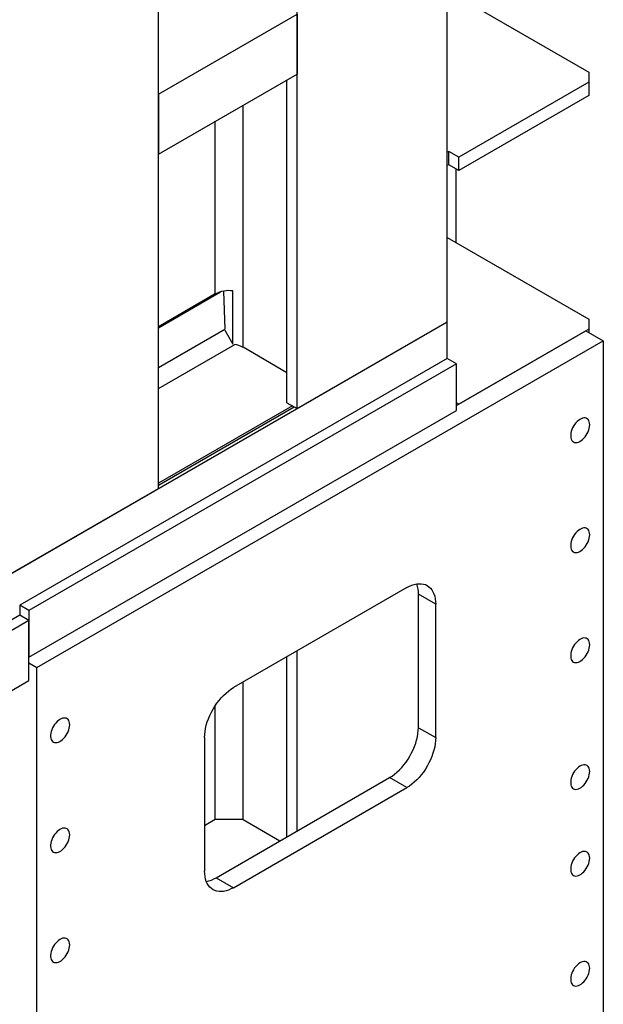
# Model space of a CAD drawing. Header units: millimetres. Extents: x 0 to 25230, y 0 to 17820.
# Tile 88 of 244: x 10821 to 11536, y 10660 to 11866. Entities that reach past the tile are written whole.
import ezdxf

# ---------------------------------------------------------------- set-up
doc = ezdxf.new("R2010")
doc.units = ezdxf.units.MM
doc.linetypes.add('SLD-Sólida', pattern=[0])
doc.layers.add('REFERÊNCIAS', color=9, linetype='SLD-Sólida')

msp = doc.modelspace()

# ---------------------------------------------------------------- linework, layer by layer
at = {"layer": 'REFERÊNCIAS', "linetype": 'SLD-Sólida', "lineweight": 25, "ltscale": 30}
for p, q in [((11344.7, 11495.6), (11344.7, 12381.5)), ((11160.8, 11389.5), (11160.8, 12275.3)), ((10991.1, 11291.5), (10991.1, 12177.4)), ((11344.7, 11901.2), (11517.9, 11801.2)), ((10991.1, 11774.5), (11160.8, 11872.4)), ((11160.8, 11872.4), (11160.8, 11799)), ((10991.1, 11701), (11160.8, 11799)), ((11148.5, 11396.6), (11148.5, 11791.8)), ((11517.9, 11801.2), (11517.9, 11788.9)), ((11517.9, 11788.9), (11358.8, 11697.1)), ((11517.9, 11788.9), (11517.9, 11772.6)), ((10991.1, 11774.5), (10991.1, 11701)), ((11517.9, 11772.6), (11358.8, 11680.7)), ((11094.7, 11464.4), (11094.7, 11760.8)), ((11060.8, 11529.7), (11060.8, 11741.2)), ((11346.5, 11704.2), (11344.7, 11703.2)), ((11358.8, 11697.1), (11346.5, 11704.2)), ((11346.5, 11687.9), (11346.5, 11704.2)), ((11358.8, 11680.7), (11358.8, 11697.1)), ((11346.5, 11687.9), (11344.7, 11686.9)), ((11358.8, 11680.7), (11346.5, 11687.9)), ((11355.3, 11682.8), (11355.3, 11592.7)), ((11344.7, 11598.8), (11344.7, 11598.8)), ((11344.7, 11598.8), (11517.9, 11498.8)), ((10991.1, 11488.4), (11067.2, 11532.3)), ((11060.8, 11529.7), (10991.1, 11489.5)), ((11071, 11533.2), (11072.3, 11486.5)), ((11082.2, 11468.3), (11082.2, 11533.5)), ((7158.6, 9079), (11344.7, 11495.6)), ((11160.8, 11389.5), (11344.7, 11495.6)), ((11344.7, 11450.7), (11344.7, 11495.6)), ((11517.9, 11498.8), (11517.9, 11486.6)), ((10991.1, 11439.7), (11072.3, 11486.5)), ((11072.4, 11485.2), (11082.1, 11468.3)), ((11356, 11393.1), (11514.4, 11484.6)), ((11517.9, 11486.6), (11358.8, 11394.8)), ((11514.4, 11484.6), (11535.6, 11472.3)), ((11517.9, 11486.6), (11517.9, 11482.5)), ((10842.6, 11072.3), (11535.6, 11472.3)), ((10991.1, 11414), (11084.5, 11467.9)), ((11535.6, 11472.3), (11535.6, 10361.8)), ((11148.5, 11433.3), (11094.7, 11464.4)), ((11344.7, 11450.7), (10821.4, 11148.6)), ((11356, 11444.2), (10832.7, 11142.1)), ((11356, 11444.2), (11344.7, 11450.7)), ((11356, 11387), (11356, 11444.2)), ((11155.2, 11392.7), (10991.1, 11298)), ((11148.5, 11396.6), (11160.8, 11389.5)), ((11358.8, 11394.8), (11356, 11396.4)), ((10832.7, 11084.9), (11356, 11387)), ((10991.1, 11295.6), (11157.3, 11391.5)), ((10807.3, 11185.4), (10991.1, 11291.5)), ((11295.2, 11170.2), (11083.1, 11047.8)), ((11330.6, 11149.8), (11309.3, 11162)), ((11309.3, 10998.7), (11309.3, 11162)), ((10832.7, 11142.1), (10821.4, 11148.6)), ((10821.4, 11148.6), (10821.4, 11136.4)), ((10832.7, 11142.1), (10832.7, 11084.9)), ((11330.6, 10986.5), (11330.6, 11149.8)), ((10832.7, 11129.8), (7693.2, 9317.4)), ((10821.4, 11136.4), (10698.5, 11065.4)), ((10832.7, 11129.8), (10821.4, 11136.4)), ((10832.7, 11056.3), (10832.7, 11129.8)), ((11160.8, 10872.2), (11160.8, 11092.7)), ((11148.5, 10865), (11148.5, 11085.5)), ((10832.7, 11078), (10842.6, 11072.3)), ((10842.6, 10073.1), (10842.6, 11072.3)), ((7703.1, 9249.6), (10832.7, 11056.3)), ((11094.7, 10886.1), (11094.7, 11054.5)), ((11060.8, 10886.1), (11060.8, 11025.8)), ((11309.3, 10998.7), (11330.6, 10986.5)), ((11047.7, 10986.5), (11047.7, 10823.2)), ((11061.9, 10815), (11274, 10937.5)), ((11295.2, 10925.3), (11274, 10937.5)), ((11083.1, 10802.8), (11295.2, 10925.3)), ((11060.8, 10886.1), (11047.7, 10878.5)), ((11094.7, 10886.1), (11060.8, 10886.1)), ((11094.7, 10886.1), (11139.8, 10860)), ((11061.9, 10815), (11083.1, 10802.8))]:
    msp.add_line(p, q, dxfattribs=at)
at = {"layer": 'REFERÊNCIAS', "linetype": 'SLD-Sólida', "lineweight": 25, "ltscale": 30, "flags": 128}
for points in [[(11519, 11369.6), (11518.9, 11371.5), (11518.5, 11373.2), (11517.9, 11374.7), (11517.1, 11375.9), (11516, 11376.9), (11514.8, 11377.6), (11513.4, 11377.9), (11511.9, 11377.9), (11510.3, 11377.6), (11508.6, 11377), (11506.9, 11376.1), (11505.2, 11374.9), (11503.6, 11373.5), (11502, 11371.8), (11500.5, 11369.9), (11499.2, 11367.9), (11498.1, 11365.8), (11497.2, 11363.6), (11496.4, 11361.4), (11495.9, 11359.3), (11495.7, 11357.2), (11495.7, 11355.2), (11495.9, 11353.4), (11496.4, 11351.8), (11497.2, 11350.4), (11498.1, 11349.3), (11499.2, 11348.5), (11500.5, 11348), (11502, 11347.8), (11503.6, 11348), (11505.2, 11348.4), (11506.9, 11349.2), (11508.6, 11350.2), (11510.3, 11351.6), (11511.9, 11353.1), (11513.4, 11354.9), (11514.8, 11356.9), (11516, 11358.9), (11517.1, 11361.1), (11517.9, 11363.3), (11518.5, 11365.5), (11518.9, 11367.6), (11519, 11369.6)], [(11519, 11234.9), (11518.9, 11236.8), (11518.5, 11238.5), (11517.9, 11240), (11517.1, 11241.2), (11516, 11242.2), (11514.8, 11242.8), (11513.4, 11243.2), (11511.9, 11243.2), (11510.3, 11242.9), (11508.6, 11242.3), (11506.9, 11241.4), (11505.2, 11240.2), (11503.6, 11238.7), (11502, 11237.1), (11500.5, 11235.2), (11499.2, 11233.2), (11498.1, 11231.1), (11497.2, 11228.9), (11496.4, 11226.7), (11495.9, 11224.5), (11495.7, 11222.4), (11495.7, 11220.5), (11495.9, 11218.7), (11496.4, 11217.1), (11497.2, 11215.7), (11498.1, 11214.6), (11499.2, 11213.8), (11500.5, 11213.3), (11502, 11213.1), (11503.6, 11213.2), (11505.2, 11213.7), (11506.9, 11214.5), (11508.6, 11215.5), (11510.3, 11216.8), (11511.9, 11218.4), (11513.4, 11220.2), (11514.8, 11222.1), (11516, 11224.2), (11517.1, 11226.4), (11517.9, 11228.5), (11518.5, 11230.7), (11518.9, 11232.9), (11519, 11234.9)], [(11295.2, 11170.2), (11298.3, 11171.8), (11301.3, 11173.1), (11304.3, 11174.1), (11307.3, 11174.7), (11310.1, 11175), (11312.9, 11174.9), (11315.5, 11174.5), (11317.9, 11173.8), (11320.2, 11172.7), (11322.3, 11171.3), (11324.2, 11169.5), (11325.8, 11167.5), (11327.2, 11165.1), (11328.4, 11162.5), (11329.3, 11159.7), (11330, 11156.6), (11330.4, 11153.3), (11330.6, 11149.8)], [(11519, 11100.2), (11518.9, 11102.1), (11518.5, 11103.8), (11517.9, 11105.3), (11517.1, 11106.5), (11516, 11107.4), (11514.8, 11108.1), (11513.4, 11108.4), (11511.9, 11108.5), (11510.3, 11108.2), (11508.6, 11107.6), (11506.9, 11106.7), (11505.2, 11105.5), (11503.6, 11104), (11502, 11102.3), (11500.5, 11100.5), (11499.2, 11098.5), (11498.1, 11096.3), (11497.2, 11094.2), (11496.4, 11092), (11495.9, 11089.8), (11495.7, 11087.7), (11495.7, 11085.7), (11495.9, 11083.9), (11496.4, 11082.3), (11497.2, 11081), (11498.1, 11079.9), (11499.2, 11079.1), (11500.5, 11078.6), (11502, 11078.4), (11503.6, 11078.5), (11505.2, 11079), (11506.9, 11079.7), (11508.6, 11080.8), (11510.3, 11082.1), (11511.9, 11083.7), (11513.4, 11085.4), (11514.8, 11087.4), (11516, 11089.5), (11517.1, 11091.6), (11517.9, 11093.8), (11518.5, 11096), (11518.9, 11098.1), (11519, 11100.2)], [(11047.7, 10986.5), (11047.8, 10990.2), (11048.2, 10993.9), (11048.9, 10997.8), (11049.8, 11001.7), (11051, 11005.7), (11052.4, 11009.7), (11054.1, 11013.6), (11056, 11017.5), (11058.1, 11021.4), (11060.3, 11025.1), (11062.8, 11028.7), (11065.4, 11032.1), (11068.1, 11035.3), (11071, 11038.3), (11073.9, 11041.1), (11076.9, 11043.6), (11080, 11045.8), (11083.1, 11047.8)], [(10882.6, 11002.2), (10882.5, 11004.1), (10882.1, 11005.8), (10881.5, 11007.3), (10880.7, 11008.6), (10879.6, 11009.5), (10878.4, 11010.2), (10877, 11010.5), (10875.5, 11010.5), (10873.9, 11010.3), (10872.2, 11009.6), (10870.5, 11008.7), (10868.8, 11007.5), (10867.2, 11006.1), (10865.6, 11004.4), (10864.1, 11002.6), (10862.8, 11000.5), (10861.7, 10998.4), (10860.8, 10996.2), (10860, 10994), (10859.5, 10991.9), (10859.3, 10989.8), (10859.3, 10987.8), (10859.5, 10986), (10860, 10984.4), (10860.8, 10983), (10861.7, 10981.9), (10862.8, 10981.1), (10864.1, 10980.6), (10865.6, 10980.5), (10867.2, 10980.6), (10868.8, 10981), (10870.5, 10981.8), (10872.2, 10982.9), (10873.9, 10984.2), (10875.5, 10985.7), (10877, 10987.5), (10878.4, 10989.5), (10879.6, 10991.5), (10880.7, 10993.7), (10881.5, 10995.9), (10882.1, 10998.1), (10882.5, 11000.2), (10882.6, 11002.2)], [(11274, 10937.5), (11277.1, 10939.4), (11280.1, 10941.7), (11283.1, 10944.2), (11286.1, 10946.9), (11288.9, 10949.9), (11291.7, 10953.2), (11294.3, 10956.6), (11296.7, 10960.2), (11299, 10963.9), (11301.1, 10967.7), (11302.9, 10971.6), (11304.6, 10975.6), (11306, 10979.6), (11307.2, 10983.5), (11308.1, 10987.5), (11308.8, 10991.3), (11309.2, 10995.1), (11309.3, 10998.7)], [(11330.6, 10986.5), (11330.4, 10982.9), (11330, 10979.1), (11329.3, 10975.2), (11328.4, 10971.3), (11327.2, 10967.3), (11325.8, 10963.3), (11324.2, 10959.4), (11322.3, 10955.5), (11320.2, 10951.6), (11317.9, 10947.9), (11315.5, 10944.3), (11312.9, 10940.9), (11310.1, 10937.7), (11307.3, 10934.7), (11304.3, 10931.9), (11301.3, 10929.4), (11298.3, 10927.2), (11295.2, 10925.3)], [(11519, 10945), (11518.9, 10946.9), (11518.5, 10948.6), (11517.9, 10950.1), (11517.1, 10951.3), (11516, 10952.3), (11514.8, 10953), (11513.4, 10953.3), (11511.9, 10953.3), (11510.3, 10953), (11508.6, 10952.4), (11506.9, 10951.5), (11505.2, 10950.3), (11503.6, 10948.9), (11502, 10947.2), (11500.5, 10945.3), (11499.2, 10943.3), (11498.1, 10941.2), (11497.2, 10939), (11496.4, 10936.8), (11495.9, 10934.7), (11495.7, 10932.6), (11495.7, 10930.6), (11495.9, 10928.8), (11496.4, 10927.2), (11497.2, 10925.8), (11498.1, 10924.7), (11499.2, 10923.9), (11500.5, 10923.4), (11502, 10923.2), (11503.6, 10923.4), (11505.2, 10923.8), (11506.9, 10924.6), (11508.6, 10925.6), (11510.3, 10927), (11511.9, 10928.5), (11513.4, 10930.3), (11514.8, 10932.2), (11516, 10934.3), (11517.1, 10936.5), (11517.9, 10938.7), (11518.5, 10940.9), (11518.9, 10943), (11519, 10945)], [(10882.6, 10867.5), (10882.5, 10869.4), (10882.1, 10871.1), (10881.5, 10872.6), (10880.7, 10873.8), (10879.6, 10874.8), (10878.4, 10875.4), (10877, 10875.8), (10875.5, 10875.8), (10873.9, 10875.5), (10872.2, 10874.9), (10870.5, 10874), (10868.8, 10872.8), (10867.2, 10871.4), (10865.6, 10869.7), (10864.1, 10867.8), (10862.8, 10865.8), (10861.7, 10863.7), (10860.8, 10861.5), (10860, 10859.3), (10859.5, 10857.1), (10859.3, 10855.1), (10859.3, 10853.1), (10859.5, 10851.3), (10860, 10849.7), (10860.8, 10848.3), (10861.7, 10847.2), (10862.8, 10846.4), (10864.1, 10845.9), (10865.6, 10845.7), (10867.2, 10845.9), (10868.8, 10846.3), (10870.5, 10847.1), (10872.2, 10848.1), (10873.9, 10849.5), (10875.5, 10851), (10877, 10852.8), (10878.4, 10854.7), (10879.6, 10856.8), (10880.7, 10859), (10881.5, 10861.2), (10882.1, 10863.4), (10882.5, 10865.5), (10882.6, 10867.5)], [(11519, 10838.9), (11518.9, 10840.8), (11518.5, 10842.5), (11517.9, 10844), (11517.1, 10845.2), (11516, 10846.2), (11514.8, 10846.8), (11513.4, 10847.2), (11511.9, 10847.2), (11510.3, 10846.9), (11508.6, 10846.3), (11506.9, 10845.4), (11505.2, 10844.2), (11503.6, 10842.7), (11502, 10841), (11500.5, 10839.2), (11499.2, 10837.2), (11498.1, 10835.1), (11497.2, 10832.9), (11496.4, 10830.7), (11495.9, 10828.5), (11495.7, 10826.4), (11495.7, 10824.4), (11495.9, 10822.6), (11496.4, 10821), (11497.2, 10819.7), (11498.1, 10818.6), (11499.2, 10817.8), (11500.5, 10817.3), (11502, 10817.1), (11503.6, 10817.2), (11505.2, 10817.7), (11506.9, 10818.4), (11508.6, 10819.5), (11510.3, 10820.8), (11511.9, 10822.4), (11513.4, 10824.2), (11514.8, 10826.1), (11516, 10828.2), (11517.1, 10830.3), (11517.9, 10832.5), (11518.5, 10834.7), (11518.9, 10836.8), (11519, 10838.9)], [(11083.1, 10802.8), (11080, 10801.2), (11076.9, 10799.9), (11073.9, 10798.9), (11071, 10798.3), (11068.1, 10798), (11065.4, 10798.1), (11062.8, 10798.5), (11060.3, 10799.2), (11058.1, 10800.3), (11056, 10801.7), (11054.1, 10803.5), (11052.4, 10805.5), (11051, 10807.9), (11049.8, 10810.5), (11048.9, 10813.3), (11048.2, 10816.4), (11047.8, 10819.7), (11047.7, 10823.2)], [(10882.6, 10732.8), (10882.5, 10734.7), (10882.1, 10736.4), (10881.5, 10737.9), (10880.7, 10739.1), (10879.6, 10740.1), (10878.4, 10740.7), (10877, 10741.1), (10875.5, 10741.1), (10873.9, 10740.8), (10872.2, 10740.2), (10870.5, 10739.3), (10868.8, 10738.1), (10867.2, 10736.6), (10865.6, 10735), (10864.1, 10733.1), (10862.8, 10731.1), (10861.7, 10729), (10860.8, 10726.8), (10860, 10724.6), (10859.5, 10722.4), (10859.3, 10720.3), (10859.3, 10718.4), (10859.5, 10716.6), (10860, 10715), (10860.8, 10713.6), (10861.7, 10712.5), (10862.8, 10711.7), (10864.1, 10711.2), (10865.6, 10711), (10867.2, 10711.1), (10868.8, 10711.6), (10870.5, 10712.3), (10872.2, 10713.4), (10873.9, 10714.7), (10875.5, 10716.3), (10877, 10718.1), (10878.4, 10720), (10879.6, 10722.1), (10880.7, 10724.2), (10881.5, 10726.4), (10882.1, 10728.6), (10882.5, 10730.8), (10882.6, 10732.8)], [(11519, 10704.2), (11518.9, 10706), (11518.5, 10707.7), (11517.9, 10709.2), (11517.1, 10710.5), (11516, 10711.4), (11514.8, 10712.1), (11513.4, 10712.4), (11511.9, 10712.5), (11510.3, 10712.2), (11508.6, 10711.5), (11506.9, 10710.6), (11505.2, 10709.4), (11503.6, 10708), (11502, 10706.3), (11500.5, 10704.5), (11499.2, 10702.4), (11498.1, 10700.3), (11497.2, 10698.1), (11496.4, 10695.9), (11495.9, 10693.8), (11495.7, 10691.7), (11495.7, 10689.7), (11495.9, 10687.9), (11496.4, 10686.3), (11497.2, 10685), (11498.1, 10683.9), (11499.2, 10683), (11500.5, 10682.5), (11502, 10682.4), (11503.6, 10682.5), (11505.2, 10682.9), (11506.9, 10683.7), (11508.6, 10684.8), (11510.3, 10686.1), (11511.9, 10687.7), (11513.4, 10689.4), (11514.8, 10691.4), (11516, 10693.4), (11517.1, 10695.6), (11517.9, 10697.8), (11518.5, 10700), (11518.9, 10702.1), (11519, 10704.2)]]:
    msp.add_lwpolyline(points, dxfattribs=at)
at = {"layer": 'REFERÊNCIAS', "linetype": 'SLD-Sólida', "lineweight": 25, "ltscale": 900}
for centre, radius, start, end in [((11077.6, 11497.4), 36.4, 82.6551, 117.5212), ((11079.6, 11436.8), 31.4, 61.2043, 81.1055), ((11273.8, 11162.6), 35.6, 359.0482, 19.8629), ((11043.6, 10845.5), 35.6, 280.1411, 300.9488)]:
    msp.add_arc(centre, radius, start, end, dxfattribs=at)

doc.saveas('drawing.dxf')
